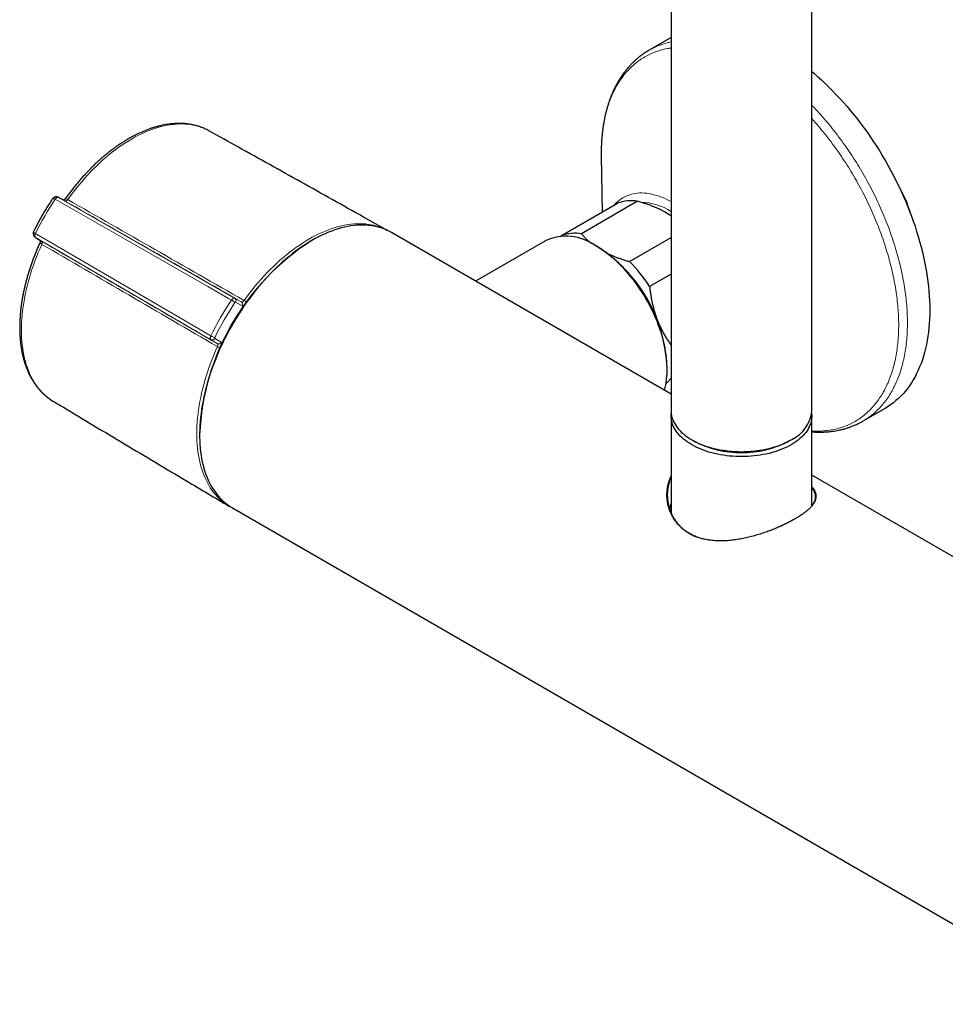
# Model space of a CAD drawing. Header units: millimetres. Extents: x 8 to 2417, y 12 to 2366.
# Tile 13 of 26: x 2162 to 2314, y 112 to 273. Entities that reach past the tile are written whole.
import ezdxf

# ---------------------------------------------------------------- set-up
doc = ezdxf.new("R2010")
doc.units = ezdxf.units.MM

msp = doc.modelspace()

# ---------------------------------------------------------------- linework, layer by layer
at = {"color": 7, "linetype": 'Continuous', "lineweight": 30}
for p, q in [((2268.82, 306.56), (2268.82, 209.39)), ((2291.82, 209.39), (2291.82, 296.87)), ((2268.82, 270.47), (2265.21, 268.39)), ((2257.38, 251.04), (2257.52, 241.93)), ((2257.39, 251.06), (2257.39, 251.04)), ((2168.61, 244.31), (2168.63, 244.3)), ((2250.86, 238.09), (2260.05, 243.39)), ((2263.33, 243.69), (2254.14, 238.38)), ((2268.82, 212.17), (2223.06, 238.58)), ((2164.84, 237.79), (2165.88, 237.14)), ((2164.87, 237.77), (2164.84, 237.79)), ((2165.9, 237.13), (2165.88, 237.14)), ((2210.06, 237.29), (2209.99, 237.25)), ((2248.24, 237.23), (2236.82, 230.64)), ((2250.76, 237.98), (2250.86, 238.09)), ((2262.01, 233.83), (2268.82, 237.76)), ((2256.66, 236.31), (2256.49, 236.41)), ((2268.82, 231.79), (2265.29, 229.75)), ((2268.15, 216.21), (2268.15, 216.41)), ((2167.69, 211.03), (2167.7, 211.02)), ((2300.21, 207.77), (2303.86, 209.88)), ((2268.82, 208.58), (2268.82, 192.67)), ((2291.82, 193.88), (2291.82, 208.58)), ((2191.68, 205.53), (2191.68, 205.45)), ((2272.18, 204.7), (2272.54, 204.5)), ((2288.09, 204.5), (2288.45, 204.7)), ((2363.63, 157.43), (2291.82, 198.89)), ((2197.06, 193.55), (2337.64, 112.39))]:
    msp.add_line(p, q, dxfattribs=at)
at = {"color": 252, "linetype": 'Continuous', "lineweight": 0}
for p, q in [((2257.38, 251.54), (2257.39, 251.06)), ((2168.07, 244.01), (2168.06, 244.01)), ((2168.63, 244.3), (2197.45, 227.82)), ((2169.7, 243.73), (2168.63, 244.3)), ((2169.68, 243.74), (2169.7, 243.73)), ((2164.83, 238.41), (2164.84, 238.4)), ((2193.55, 221.06), (2164.87, 237.77)), ((2164.87, 237.77), (2165.9, 237.13)), ((2197.45, 227.82), (2198.52, 227.24)), ((2198.63, 226.6), (2197.56, 227.18)), ((2194.58, 220.42), (2193.55, 221.06)), ((2194.16, 221.28), (2195.19, 220.64))]:
    msp.add_line(p, q, dxfattribs=at)
at = {"color": 7, "linetype": 'Continuous', "lineweight": 30, "flags": 128}
for points in [[(2291.82, 264.91), (2292.14, 264.64), (2292.77, 264.09), (2293.39, 263.53), (2294.01, 262.95), (2294.62, 262.36), (2295.23, 261.75), (2295.83, 261.12), (2296.43, 260.48), (2297.01, 259.83), (2297.6, 259.17), (2298.17, 258.49), (2298.73, 257.79), (2299.29, 257.09), (2299.84, 256.37), (2300.38, 255.65), (2300.91, 254.91), (2301.43, 254.16), (2301.93, 253.41), (2302.43, 252.64), (2302.92, 251.87), (2303.4, 251.08), (2303.86, 250.29), (2304.31, 249.5), (2304.75, 248.69), (2305.18, 247.88), (2305.59, 247.07), (2305.99, 246.25), (2306.38, 245.43), (2306.76, 244.6), (2307.12, 243.77), (2307.46, 242.94), (2307.79, 242.1), (2308.11, 241.27), (2308.41, 240.43), (2308.7, 239.6), (2308.97, 238.76), (2309.22, 237.92), (2309.46, 237.09), (2309.69, 236.26), (2309.9, 235.43), (2310.09, 234.61), (2310.27, 233.78), (2310.42, 232.97), (2310.57, 232.15), (2310.69, 231.35), (2310.8, 230.55), (2310.9, 229.75), (2310.97, 228.97), (2311.03, 228.19), (2311.07, 227.42), (2311.1, 226.65), (2311.11, 225.9), (2311.1, 225.16), (2311.07, 224.42), (2311.03, 223.7), (2310.97, 222.99), (2310.9, 222.29), (2310.8, 221.61), (2310.69, 220.93), (2310.57, 220.27), (2310.42, 219.62), (2310.27, 218.99), (2310.09, 218.37), (2309.9, 217.77), (2309.69, 217.18), (2309.46, 216.61), (2309.22, 216.05), (2308.97, 215.51), (2308.7, 214.99), (2308.41, 214.48), (2308.11, 214), (2307.79, 213.52), (2307.46, 213.07), (2307.12, 212.64), (2306.76, 212.23), (2306.38, 211.83), (2305.99, 211.45), (2305.59, 211.1), (2305.18, 210.76), (2304.75, 210.45), (2304.31, 210.15), (2303.86, 209.88), (2303.86, 209.88)], [(2223.06, 238.58), (2222.77, 238.74), (2222.38, 238.94), (2221.97, 239.11), (2221.56, 239.27), (2221.13, 239.4), (2220.69, 239.52), (2220.25, 239.62), (2219.8, 239.69), (2219.33, 239.75), (2218.86, 239.78), (2218.39, 239.8), (2217.9, 239.79), (2217.41, 239.77), (2216.91, 239.72), (2216.41, 239.65), (2215.9, 239.56), (2215.38, 239.46), (2214.86, 239.33), (2214.34, 239.18), (2213.81, 239.01), (2213.29, 238.82), (2212.75, 238.62), (2212.22, 238.39), (2211.68, 238.14), (2211.14, 237.88), (2210.6, 237.6), (2210.06, 237.29), (2209.52, 236.97), (2208.98, 236.63), (2208.45, 236.28), (2207.91, 235.9), (2207.37, 235.51), (2206.84, 235.1), (2206.31, 234.68), (2205.78, 234.24), (2205.26, 233.78), (2204.74, 233.31), (2204.23, 232.83), (2203.72, 232.33), (2203.21, 231.81), (2202.72, 231.28), (2202.23, 230.74), (2201.74, 230.19), (2201.26, 229.62), (2200.79, 229.04), (2200.33, 228.46), (2199.88, 227.86), (2199.43, 227.25), (2199, 226.63), (2198.57, 226), (2198.15, 225.36), (2197.75, 224.72), (2197.35, 224.06), (2196.97, 223.4), (2196.59, 222.74), (2196.23, 222.07), (2195.88, 221.39), (2195.55, 220.71), (2195.22, 220.02), (2194.91, 219.34), (2194.61, 218.64), (2194.32, 217.95), (2194.05, 217.25), (2193.79, 216.56), (2193.55, 215.86), (2193.32, 215.16), (2193.1, 214.47), (2192.9, 213.77), (2192.72, 213.08), (2192.54, 212.39), (2192.39, 211.7), (2192.25, 211.02), (2192.12, 210.34), (2192.01, 209.67), (2191.92, 209), (2191.84, 208.34), (2191.78, 207.68), (2191.73, 207.03), (2191.7, 206.39), (2191.68, 205.76), (2191.68, 205.14), (2191.7, 204.52), (2191.73, 203.92), (2191.78, 203.33), (2191.84, 202.74), (2191.92, 202.17), (2192.01, 201.61), (2192.12, 201.07), (2192.25, 200.53), (2192.39, 200.01), (2192.54, 199.51), (2192.72, 199.02), (2192.9, 198.54), (2193.1, 198.08), (2193.32, 197.63), (2193.55, 197.2), (2193.79, 196.78), (2194.05, 196.39), (2194.32, 196), (2194.61, 195.64), (2194.91, 195.29), (2195.22, 194.97), (2195.55, 194.66), (2195.88, 194.36), (2196.23, 194.09), (2196.59, 193.84), (2196.97, 193.6), (2197.06, 193.55)], [(2222.12, 239.07), (2222.27, 238.99), (2222.32, 238.96)], [(2267.71, 212.8), (2267.72, 212.81), (2267.83, 213.23), (2267.92, 213.66), (2268, 214.11), (2268.06, 214.56), (2268.11, 215.03), (2268.14, 215.51), (2268.15, 216), (2268.15, 216.5), (2268.13, 217.01), (2268.1, 217.52), (2268.05, 218.05), (2267.98, 218.58), (2267.9, 219.11), (2267.81, 219.65), (2267.7, 220.2), (2267.57, 220.75), (2267.43, 221.3), (2267.27, 221.85), (2267.1, 222.41), (2266.91, 222.97), (2266.71, 223.52), (2266.5, 224.08), (2266.27, 224.63), (2266.03, 225.18), (2265.77, 225.73), (2265.51, 226.28), (2265.23, 226.82), (2264.93, 227.35), (2264.63, 227.88), (2264.32, 228.4), (2263.99, 228.92), (2263.66, 229.43), (2263.31, 229.92), (2262.96, 230.41), (2262.59, 230.89), (2262.22, 231.36), (2261.84, 231.81), (2261.46, 232.26), (2261.06, 232.69), (2260.66, 233.11), (2260.26, 233.51), (2259.85, 233.9), (2259.43, 234.27), (2259.01, 234.63), (2258.59, 234.98), (2258.17, 235.3), (2257.74, 235.61), (2257.31, 235.9), (2256.88, 236.18), (2256.45, 236.44)], [(2268.82, 209.39), (2268.82, 209.24), (2268.84, 208.95), (2268.89, 208.66), (2268.95, 208.36), (2269.04, 208.08), (2269.16, 207.79), (2269.29, 207.51), (2269.45, 207.23), (2269.62, 206.95), (2269.82, 206.68), (2270.04, 206.41), (2270.28, 206.16), (2270.53, 205.9), (2270.81, 205.66), (2271.11, 205.42), (2271.42, 205.19), (2271.75, 204.96), (2272.1, 204.75), (2272.46, 204.54), (2272.84, 204.35), (2273.24, 204.16), (2273.64, 203.99), (2274.07, 203.82), (2274.5, 203.67), (2274.94, 203.52), (2275.4, 203.39), (2275.86, 203.27), (2276.34, 203.16), (2276.82, 203.07), (2277.31, 202.99), (2277.8, 202.92), (2278.3, 202.86), (2278.8, 202.81), (2279.31, 202.78), (2279.81, 202.76), (2280.32, 202.75), (2280.83, 202.76), (2281.34, 202.78), (2281.85, 202.81), (2282.35, 202.86), (2282.85, 202.92), (2283.34, 202.99), (2283.83, 203.07), (2284.31, 203.17), (2284.78, 203.28), (2285.25, 203.4), (2285.7, 203.53), (2286.15, 203.67), (2286.58, 203.83), (2287, 203.99), (2287.41, 204.17), (2287.8, 204.35), (2288.18, 204.55), (2288.54, 204.75)], [(2291.79, 208.99), (2291.81, 208.77), (2291.81, 208.47), (2291.79, 208.18), (2291.75, 207.89), (2291.69, 207.6), (2291.6, 207.31), (2291.49, 207.02), (2291.36, 206.74), (2291.21, 206.45), (2291.04, 206.18), (2290.84, 205.91), (2290.63, 205.64), (2290.39, 205.38), (2290.14, 205.13), (2289.87, 204.88), (2289.57, 204.64), (2289.26, 204.41), (2288.93, 204.18), (2288.59, 203.97), (2288.23, 203.76), (2287.85, 203.56), (2287.46, 203.37), (2287.05, 203.2), (2286.63, 203.03), (2286.2, 202.87), (2285.76, 202.73), (2285.31, 202.6), (2284.84, 202.47), (2284.37, 202.36), (2283.89, 202.27), (2283.4, 202.18), (2282.91, 202.11), (2282.41, 202.05), (2281.91, 202), (2281.41, 201.97), (2280.9, 201.95), (2280.39, 201.94), (2279.88, 201.94), (2279.37, 201.96), (2278.87, 201.99), (2278.36, 202.03), (2277.86, 202.09), (2277.37, 202.16), (2276.88, 202.24), (2276.4, 202.33), (2275.92, 202.44), (2275.46, 202.56), (2275, 202.69), (2274.56, 202.83), (2274.12, 202.98), (2273.7, 203.15), (2273.29, 203.32), (2272.89, 203.51), (2272.51, 203.7), (2272.15, 203.9), (2271.8, 204.12), (2271.46, 204.34), (2271.15, 204.57), (2270.85, 204.81), (2270.57, 205.05), (2270.31, 205.3), (2270.07, 205.56), (2269.85, 205.83), (2269.65, 206.1), (2269.47, 206.37), (2269.31, 206.65), (2269.17, 206.94), (2269.06, 207.22), (2268.96, 207.51), (2268.89, 207.8), (2268.85, 208.09), (2268.82, 208.39), (2268.82, 208.68), (2268.84, 208.97), (2268.84, 208.99)], [(2291.82, 194.26), (2291.86, 194.15), (2291.91, 194)]]:
    msp.add_lwpolyline(points, dxfattribs=at)
at = {"color": 252, "linetype": 'Continuous', "lineweight": 0, "flags": 128}
for points in [[(2193.21, 255.21), (2193.17, 255.24), (2192.78, 255.44), (2192.38, 255.62), (2191.98, 255.78), (2191.56, 255.92), (2191.13, 256.04), (2190.69, 256.14), (2190.24, 256.22), (2189.79, 256.28), (2189.32, 256.32), (2188.85, 256.34), (2188.38, 256.34), (2187.89, 256.31), (2187.4, 256.27), (2186.9, 256.21), (2186.4, 256.13), (2185.89, 256.02), (2185.38, 255.9), (2184.86, 255.76), (2184.34, 255.59), (2183.82, 255.41), (2183.29, 255.21), (2182.76, 254.99), (2182.23, 254.74), (2181.7, 254.48), (2181.16, 254.21), (2180.63, 253.91), (2180.1, 253.59), (2179.56, 253.26), (2179.03, 252.91), (2178.5, 252.54), (2177.97, 252.15), (2177.44, 251.75), (2176.92, 251.33), (2176.4, 250.89), (2175.88, 250.44), (2175.36, 249.98), (2174.86, 249.5), (2174.35, 249), (2173.85, 248.49), (2173.36, 247.97), (2172.87, 247.43), (2172.4, 246.89), (2171.92, 246.32), (2171.46, 245.75), (2171, 245.17), (2170.55, 244.58), (2170.11, 243.97)], [(2259.51, 243.08), (2259.57, 243.15), (2259.82, 243.41), (2260.07, 243.65), (2260.35, 243.88), (2260.63, 244.08), (2260.92, 244.27), (2261.23, 244.44), (2261.55, 244.58), (2261.88, 244.71), (2262.21, 244.82), (2262.56, 244.91), (2262.92, 244.97), (2263.28, 245.02), (2263.65, 245.05), (2264.03, 245.05), (2264.42, 245.04), (2264.81, 245), (2265.21, 244.95), (2265.62, 244.87), (2266.03, 244.77), (2266.44, 244.66), (2266.86, 244.52), (2267.28, 244.37), (2267.7, 244.19), (2268.13, 243.99), (2268.55, 243.78), (2268.82, 243.64)], [(2168.06, 244.01), (2168.12, 244.1), (2168.19, 244.18), (2168.26, 244.24), (2168.34, 244.29), (2168.41, 244.32), (2168.48, 244.34), (2168.55, 244.34), (2168.61, 244.31)], [(2168.63, 244.3), (2168.57, 244.32), (2168.51, 244.32), (2168.43, 244.31), (2168.36, 244.28), (2168.28, 244.23), (2168.21, 244.17), (2168.14, 244.09), (2168.07, 244.01)], [(2196.89, 227.53), (2196.4, 227.81), (2193.02, 229.74), (2179.49, 237.48), (2168.07, 244.01)], [(2198.97, 227.47), (2199.42, 228.07), (2199.87, 228.67), (2200.33, 229.26), (2200.8, 229.84), (2201.27, 230.4), (2201.76, 230.95), (2202.25, 231.5), (2202.74, 232.02), (2203.25, 232.54), (2203.75, 233.04), (2204.27, 233.52), (2204.78, 233.99), (2205.31, 234.45), (2205.83, 234.89), (2206.36, 235.31), (2206.89, 235.72), (2207.42, 236.11), (2207.96, 236.48), (2208.5, 236.84), (2209.03, 237.18), (2209.57, 237.5), (2210.11, 237.8), (2210.65, 238.09), (2211.19, 238.35), (2211.72, 238.6), (2212.26, 238.83), (2212.79, 239.03), (2213.32, 239.22), (2213.84, 239.39), (2214.36, 239.54), (2214.88, 239.67), (2215.4, 239.78), (2215.9, 239.87), (2216.41, 239.94), (2216.9, 239.99), (2217.39, 240.02), (2217.88, 240.02), (2218.36, 240.01), (2218.83, 239.98), (2219.29, 239.92), (2219.74, 239.85), (2220.19, 239.76), (2220.62, 239.64), (2221.05, 239.51), (2221.46, 239.36), (2221.87, 239.18), (2222.12, 239.07)], [(2164.83, 238.41), (2164.78, 238.31), (2164.75, 238.22), (2164.73, 238.12), (2164.72, 238.04), (2164.73, 237.96), (2164.76, 237.89), (2164.79, 237.83), (2164.84, 237.79)], [(2164.84, 238.4), (2164.8, 238.31), (2164.77, 238.21), (2164.75, 238.11), (2164.75, 238.02), (2164.76, 237.94), (2164.78, 237.87), (2164.82, 237.81), (2164.87, 237.77)], [(2164.84, 238.4), (2165, 238.31), (2168.37, 236.35), (2181.83, 228.5), (2193.52, 221.68)], [(2165.89, 236.65), (2165.59, 235.97), (2165.3, 235.29), (2165.02, 234.6), (2164.76, 233.91), (2164.51, 233.22), (2164.27, 232.53), (2164.05, 231.84), (2163.84, 231.16), (2163.65, 230.47), (2163.47, 229.79), (2163.31, 229.1), (2163.17, 228.43), (2163.03, 227.75), (2162.92, 227.08), (2162.82, 226.42), (2162.73, 225.76), (2162.66, 225.11), (2162.61, 224.47), (2162.57, 223.83), (2162.55, 223.2), (2162.54, 222.58), (2162.55, 221.97), (2162.58, 221.37), (2162.62, 220.77), (2162.67, 220.19), (2162.75, 219.62), (2162.83, 219.07), (2162.94, 218.52), (2163.06, 217.99), (2163.19, 217.47), (2163.34, 216.96), (2163.51, 216.47), (2163.68, 216), (2163.88, 215.53), (2164.09, 215.09), (2164.31, 214.66), (2164.55, 214.24), (2164.8, 213.84), (2165.07, 213.46), (2165.35, 213.1), (2165.64, 212.75), (2165.94, 212.42), (2166.26, 212.11), (2166.59, 211.82), (2166.94, 211.54), (2167.29, 211.29), (2167.66, 211.05), (2167.69, 211.03)], [(2196.13, 194.08), (2195.91, 194.23), (2195.56, 194.49), (2195.22, 194.78), (2194.89, 195.08), (2194.57, 195.4), (2194.27, 195.74), (2193.98, 196.09), (2193.7, 196.47), (2193.44, 196.86), (2193.19, 197.26), (2192.96, 197.69), (2192.74, 198.13), (2192.53, 198.58), (2192.34, 199.05), (2192.16, 199.54), (2192, 200.04), (2191.85, 200.55), (2191.72, 201.08), (2191.6, 201.62), (2191.5, 202.17), (2191.42, 202.73), (2191.35, 203.31), (2191.29, 203.9), (2191.25, 204.49), (2191.23, 205.1), (2191.22, 205.72), (2191.23, 206.35), (2191.26, 206.98), (2191.3, 207.63), (2191.35, 208.28), (2191.43, 208.93), (2191.51, 209.6), (2191.62, 210.27), (2191.74, 210.94), (2191.87, 211.62), (2192.02, 212.3), (2192.18, 212.99), (2192.36, 213.68), (2192.55, 214.37), (2192.76, 215.07), (2192.99, 215.76), (2193.22, 216.46), (2193.47, 217.15), (2193.74, 217.85), (2194.02, 218.54), (2194.31, 219.23), (2194.61, 219.92)]]:
    msp.add_lwpolyline(points, dxfattribs=at)
at = {"color": 7, "linetype": 'Continuous', "lineweight": 30}
for centre, radius, start, end in [((2293.16, 237.95), 15.25, 14.2181, 32.0184), ((2262.25, 237.25), 6.52, 80.4891, 109.73), ((2260.4, 228.74), 15.12, 56.1973, 59.9493), ((2253.06, 231.95), 6.52, 80.4891, 109.73), ((2231.38, 203.76), 39.74, 122.5635, 177.4419), ((2251.65, 229.74), 8.23, 54.4038, 114.5324), ((2243.24, 215.3), 24.94, 2.5599, 57.4348), ((2243.36, 215.34), 24.86, 21.0575, 47.1167), ((2243.68, 215.74), 25.76, 32.9619, 44.6272), ((2245.93, 216.2), 22.15, 12.2878, 21.3749), ((2286.13, 209.93), 5.71, 294.986, 354.5987), ((2280.32, 219.48), 16.89, 242.566, 297.434), ((2280.32, 219.48), 16.88, 242.5642, 297.4358), ((2200.95, 201.29), 8.67, 236.2642, 242.3924), ((2272.78, 192.61), 4.3, 157.3623, 169.8011)]:
    msp.add_arc(centre, radius, start, end, dxfattribs=at)
at = {"color": 252, "linetype": 'Continuous', "lineweight": 0}
for centre, radius, start, end in [((2209.2, 216.53), 49.48, 146.2499, 153.7501), ((2169.7, 243.47), 0.645, 50.4301, 88.4626), ((2263.65, 233.93), 9.61, 57.4419, 88.7501), ((2166.12, 237.26), 0.647, 211.62, 249.5442), ((2238.48, 199.62), 50.09, 146.136, 153.864), ((2238.34, 199.7), 49.22, 146.136, 153.864), ((2194.81, 223.92), 4.17, 50.4146, 60.0583), ((2197.18, 227.44), 0.466, 325.513, 53.8427), ((2198.25, 226.87), 0.466, 325.513, 53.8427), ((2197.31, 224.63), 3.29, 51.2118, 59.582), ((2195.61, 225.3), 4.18, 239.9471, 249.5775), ((2193.74, 221.48), 0.466, 246.163, 334.4856), ((2194.77, 220.84), 0.466, 246.163, 334.4856), ((2196.24, 222.78), 3.29, 240.4207, 248.8845)]:
    msp.add_arc(centre, radius, start, end, dxfattribs=at)
for points, knots in [([(2265.21, 268.39), (2265.5, 268.55), (2266.08, 268.87), (2267, 269.25), (2267.91, 269.55), (2268.53, 269.68), (2268.82, 269.75)], [0, 0, 0, 0, 0.259175, 0.518781, 0.778386, 1, 1, 1, 1]), ([(2268.82, 268.75), (2268.6, 268.72), (2268.06, 268.65), (2267.21, 268.44), (2266.26, 268.13), (2265.36, 267.75), (2264.49, 267.3), (2263.67, 266.78), (2262.89, 266.19), (2262.15, 265.52), (2261.47, 264.79), (2260.83, 264), (2260.24, 263.14), (2259.7, 262.21), (2259.22, 261.23), (2258.79, 260.19), (2258.41, 259.1), (2258.1, 257.95), (2257.83, 256.76), (2257.63, 255.52), (2257.48, 254.23), (2257.39, 252.91), (2257.38, 252), (2257.38, 251.54)], [0, 0, 0, 0, 0.030204, 0.078693, 0.127183, 0.175673, 0.224163, 0.272653, 0.321143, 0.369632, 0.418122, 0.466612, 0.515102, 0.563592, 0.612081, 0.660571, 0.709061, 0.757551, 0.806041, 0.854531, 0.90302, 0.95151, 1, 1, 1, 1]), ([(2291.82, 259.39), (2291.94, 259.27), (2292.44, 258.76), (2293.29, 257.81), (2294.38, 256.56), (2295.44, 255.26), (2296.47, 253.91), (2297.46, 252.53), (2298.42, 251.11), (2299.34, 249.67), (2300.22, 248.19), (2301.06, 246.69), (2301.85, 245.17), (2302.6, 243.63), (2303.3, 242.08), (2303.95, 240.52), (2304.55, 238.95), (2305.09, 237.38), (2305.58, 235.82), (2306.02, 234.26), (2306.4, 232.7), (2306.73, 231.16), (2306.99, 229.64), (2307.2, 228.14), (2307.35, 226.66), (2307.44, 225.21), (2307.47, 223.79), (2307.44, 222.4), (2307.35, 221.05), (2307.2, 219.75), (2306.99, 218.48), (2306.73, 217.27), (2306.4, 216.1), (2306.02, 214.99), (2305.58, 213.93), (2305.09, 212.94), (2304.55, 212), (2303.95, 211.12), (2303.3, 210.31), (2302.6, 209.57), (2301.85, 208.89), (2301.05, 208.3), (2300.5, 207.92), (2300.21, 207.77), (2300.21, 207.77)], [0, 0, 0, 0, 0.008007, 0.032806, 0.057605, 0.082403, 0.107202, 0.132001, 0.1568, 0.181599, 0.206397, 0.231196, 0.255995, 0.280794, 0.305593, 0.330391, 0.35519, 0.379989, 0.404788, 0.429587, 0.454385, 0.479184, 0.503983, 0.528782, 0.553581, 0.578379, 0.603178, 0.627977, 0.652776, 0.677575, 0.702373, 0.727172, 0.751971, 0.77677, 0.801569, 0.826367, 0.851166, 0.875965, 0.900764, 0.925563, 0.950361, 0.97516, 0.999959, 1, 1, 1, 1]), ([(2291.82, 206.12), (2291.91, 206.11), (2292.37, 206.08), (2293.17, 206.1), (2294.21, 206.17), (2295.22, 206.33), (2296.2, 206.56), (2297.14, 206.86), (2298.04, 207.24), (2298.91, 207.69), (2299.73, 208.22), (2300.51, 208.81), (2301.25, 209.47), (2301.94, 210.2), (2302.57, 211), (2303.16, 211.86), (2303.7, 212.78), (2304.18, 213.76), (2304.61, 214.8), (2304.99, 215.9), (2305.31, 217.04), (2305.57, 218.24), (2305.77, 219.48), (2305.92, 220.76), (2306.01, 222.09), (2306.04, 223.45), (2306.01, 224.85), (2305.92, 226.27), (2305.77, 227.73), (2305.57, 229.2), (2305.31, 230.7), (2304.99, 232.21), (2304.61, 233.74), (2304.18, 235.27), (2303.7, 236.81), (2303.16, 238.36), (2302.57, 239.9), (2301.94, 241.43), (2301.25, 242.95), (2300.51, 244.47), (2299.73, 245.96), (2298.91, 247.44), (2298.04, 248.89), (2297.14, 250.31), (2296.2, 251.7), (2295.22, 253.06), (2294.21, 254.38), (2293.17, 255.66), (2292.37, 256.6), (2291.91, 257.1), (2291.82, 257.2)], [0, 0, 0, 0, 0.005652, 0.027145, 0.048638, 0.070132, 0.091625, 0.113119, 0.134612, 0.156105, 0.177599, 0.199092, 0.220586, 0.242079, 0.263573, 0.285066, 0.306559, 0.328053, 0.349546, 0.37104, 0.392533, 0.414026, 0.43552, 0.457013, 0.478507, 0.5, 0.521493, 0.542987, 0.56448, 0.585974, 0.607467, 0.62896, 0.650454, 0.671947, 0.693441, 0.714934, 0.736427, 0.757921, 0.779414, 0.800908, 0.822401, 0.843895, 0.865388, 0.886881, 0.908375, 0.929868, 0.951362, 0.972855, 0.994348, 1, 1, 1, 1]), ([(2168.06, 244.01), (2168.02, 244.04), (2167.95, 244.07), (2167.85, 244.1), (2167.77, 244.12), (2167.7, 244.12), (2167.64, 244.1), (2167.6, 244.07), (2167.59, 244.05), (2167.59, 244.05)], [0, 0, 0, 0, 0.183918, 0.325502, 0.470017, 0.632755, 0.799607, 0.9985, 1, 1, 1, 1]), ([(2170.11, 243.97), (2170.08, 243.93), (2170.01, 243.84), (2169.9, 243.75), (2169.81, 243.71), (2169.75, 243.71), (2169.72, 243.72), (2169.7, 243.73)], [0, 0, 0, 0, 0.241499, 0.483542, 0.726626, 0.860922, 1, 1, 1, 1]), ([(2198.52, 227.24), (2193.65, 230.03), (2184.04, 235.53), (2174.44, 241.02), (2169.7, 243.73)], [0, 0, 0, 0, 0.506296, 1, 1, 1, 1]), ([(2170.11, 243.97), (2174.87, 241.25), (2184.47, 235.76), (2194.1, 230.25), (2198.97, 227.47)], [0, 0, 0, 0, 0.494575, 1, 1, 1, 1]), ([(2164.83, 238.41), (2164.79, 238.43), (2164.72, 238.48), (2164.64, 238.55), (2164.59, 238.61), (2164.55, 238.67), (2164.54, 238.74), (2164.54, 238.78), (2164.56, 238.8), (2164.56, 238.8)], [0, 0, 0, 0, 0.183702, 0.325119, 0.469464, 0.632012, 0.798668, 0.997326, 1, 1, 1, 1]), ([(2165.9, 237.13), (2165.92, 237.11), (2165.96, 237.08), (2165.97, 236.96), (2165.95, 236.82), (2165.91, 236.71), (2165.89, 236.65)], [0, 0, 0, 0, 0.244884, 0.488979, 0.73194, 1, 1, 1, 1]), ([(2194.61, 219.92), (2189.77, 222.74), (2180.18, 228.33), (2170.62, 233.9), (2165.89, 236.65)], [0, 0, 0, 0, 0.505425, 1, 1, 1, 1]), ([(2165.9, 237.13), (2170.61, 234.38), (2180.16, 228.82), (2189.74, 223.24), (2194.58, 220.42)], [0, 0, 0, 0, 0.493704, 1, 1, 1, 1]), ([(2196.89, 227.53), (2196.91, 227.56), (2196.95, 227.61), (2197.02, 227.68), (2197.09, 227.74), (2197.16, 227.79), (2197.23, 227.83), (2197.3, 227.84), (2197.37, 227.85), (2197.42, 227.84), (2197.45, 227.82), (2197.45, 227.82)], [0, 0, 0, 0, 0.115727, 0.234809, 0.350536, 0.469618, 0.585344, 0.704425, 0.820153, 0.939236, 1, 1, 1, 1]), ([(2197.56, 227.18), (2197.56, 227.18), (2197.55, 227.18), (2197.54, 227.18), (2197.52, 227.18), (2197.49, 227.16), (2197.48, 227.14), (2197.47, 227.13)], [0, 0, 0, 0, 0.060968, 0.295732, 0.530489, 0.765244, 1, 1, 1, 1]), ([(2198.52, 227.24), (2198.54, 227.24), (2198.57, 227.22), (2198.65, 227.22), (2198.75, 227.25), (2198.87, 227.34), (2198.94, 227.42), (2198.97, 227.47)], [0, 0, 0, 0, 0.132581, 0.269877, 0.513261, 0.756632, 1, 1, 1, 1]), ([(2198.94, 226.58), (2198.91, 226.58), (2198.84, 226.56), (2198.73, 226.56), (2198.67, 226.59), (2198.63, 226.6)], [0, 0, 0, 0, 0.250955, 0.625478, 1, 1, 1, 1]), ([(2193.55, 221.06), (2193.53, 221.07), (2193.5, 221.09), (2193.47, 221.14), (2193.44, 221.21), (2193.43, 221.28), (2193.43, 221.36), (2193.44, 221.45), (2193.46, 221.54), (2193.49, 221.62), (2193.51, 221.67), (2193.52, 221.68)], [0, 0, 0, 0, 0.115732, 0.23482, 0.350553, 0.469643, 0.585375, 0.704462, 0.82019, 0.939274, 1, 1, 1, 1]), ([(2194.15, 221.39), (2194.15, 221.38), (2194.15, 221.37), (2194.14, 221.35), (2194.14, 221.32), (2194.14, 221.29), (2194.15, 221.29), (2194.16, 221.28)], [0, 0, 0, 0, 0.060929, 0.295687, 0.530454, 0.765227, 1, 1, 1, 1]), ([(2195.19, 220.64), (2195.22, 220.62), (2195.27, 220.58), (2195.33, 220.5), (2195.36, 220.43), (2195.37, 220.38), (2195.37, 220.38)], [0, 0, 0, 0, 0.325328, 0.650657, 0.975985, 1, 1, 1, 1]), ([(2194.61, 219.92), (2194.63, 219.95), (2194.65, 220), (2194.68, 220.11), (2194.68, 220.23), (2194.66, 220.35), (2194.61, 220.4), (2194.58, 220.42)], [0, 0, 0, 0, 0.132539, 0.269791, 0.513178, 0.756583, 1, 1, 1, 1])]:
    msp.add_open_spline(points, degree=3, knots=knots, dxfattribs=at)
at = {"color": 7, "linetype": 'Continuous', "lineweight": 30}
for points, knots in [([(2265.21, 268.39), (2265.1, 268.33), (2264.9, 268.21), (2264.62, 268.03), (2264.37, 267.87), (2264.17, 267.72), (2264, 267.6), (2263.86, 267.5), (2263.75, 267.42), (2263.65, 267.34), (2263.46, 267.18), (2263.18, 266.95), (2262.89, 266.69), (2262.66, 266.48), (2262.49, 266.31), (2262.32, 266.14), (2262.14, 265.95), (2261.93, 265.73), (2261.71, 265.48), (2261.47, 265.19), (2261.22, 264.87), (2260.97, 264.53), (2260.75, 264.21), (2260.54, 263.9), (2260.36, 263.62), (2260.19, 263.34), (2260.04, 263.07), (2259.88, 262.79), (2259.72, 262.49), (2259.56, 262.17), (2259.41, 261.85), (2259.27, 261.55), (2259.14, 261.24), (2259.01, 260.93), (2258.88, 260.59), (2258.74, 260.23), (2258.63, 259.89), (2258.53, 259.58), (2258.45, 259.34), (2258.38, 259.11), (2258.33, 258.92), (2258.28, 258.73), (2258.22, 258.51), (2258.15, 258.24), (2258.07, 257.92), (2257.98, 257.55), (2257.89, 257.12), (2257.82, 256.71), (2257.76, 256.37), (2257.72, 256.11), (2257.68, 255.87), (2257.65, 255.68), (2257.63, 255.53), (2257.62, 255.42), (2257.6, 255.32), (2257.59, 255.2), (2257.57, 255.04), (2257.55, 254.84), (2257.52, 254.6), (2257.5, 254.33), (2257.46, 253.94), (2257.43, 253.46), (2257.4, 252.91), (2257.39, 252.44), (2257.38, 252.04), (2257.38, 251.7), (2257.38, 251.37), (2257.38, 251.15), (2257.38, 251.05)], [0, 0, 0, 0, 0.0206597, 0.0390467, 0.0551617, 0.0690054, 0.0805789, 0.0897369, 0.0971035, 0.1043233, 0.1115767, 0.1376385, 0.1634241, 0.1764639, 0.1894305, 0.2023599, 0.2167114, 0.233246, 0.2519413, 0.2712344, 0.2952111, 0.3179214, 0.3391394, 0.3588573, 0.3770203, 0.3936205, 0.4096518, 0.4262359, 0.4445954, 0.4630837, 0.4812809, 0.4988379, 0.5152172, 0.5321907, 0.5505097, 0.5701569, 0.5907027, 0.604054, 0.6174069, 0.6289633, 0.6384578, 0.6460418, 0.6578306, 0.6713808, 0.6867473, 0.7047631, 0.7257031, 0.7495636, 0.7622403, 0.7750756, 0.7860392, 0.7949341, 0.8017615, 0.8065224, 0.8101931, 0.8159711, 0.823475, 0.8327042, 0.8436584, 0.856337, 0.8700542, 0.8963976, 0.9211868, 0.9444303, 0.9608539, 0.9757718, 0.9886859, 1, 1, 1, 1]), ([(2193.22, 255.21), (2193.1, 255.28), (2192.85, 255.41), (2192.46, 255.59), (2192.06, 255.76), (2191.65, 255.9), (2191.24, 256.03), (2190.81, 256.14), (2190.38, 256.24), (2189.94, 256.31), (2189.49, 256.37), (2189.03, 256.4), (2188.57, 256.42), (2188.1, 256.42), (2187.63, 256.4), (2187.14, 256.36), (2186.66, 256.31), (2186.17, 256.23), (2185.67, 256.14), (2185.17, 256.02), (2184.67, 255.89), (2184.16, 255.74), (2183.65, 255.58), (2183.14, 255.39), (2182.63, 255.18), (2182.11, 254.96), (2181.59, 254.72), (2181.08, 254.47), (2180.56, 254.19), (2180.05, 253.9), (2179.53, 253.59), (2179.02, 253.27), (2178.5, 252.93), (2177.99, 252.57), (2177.49, 252.2), (2176.98, 251.82), (2176.48, 251.42), (2175.98, 251), (2175.48, 250.57), (2174.99, 250.13), (2174.51, 249.68), (2174.02, 249.21), (2173.55, 248.72), (2173.08, 248.23), (2172.61, 247.73), (2172.15, 247.21), (2171.7, 246.68), (2171.26, 246.14), (2170.82, 245.59), (2170.39, 245.03), (2170.02, 244.54), (2169.8, 244.23), (2169.72, 244.12)], [0, 0, 0, 0, 0.019012, 0.038595, 0.058187, 0.077798, 0.097436, 0.117109, 0.136824, 0.156586, 0.176399, 0.196265, 0.216186, 0.236162, 0.256192, 0.276272, 0.296401, 0.316574, 0.336787, 0.357035, 0.377314, 0.397621, 0.417949, 0.438295, 0.458656, 0.479028, 0.499408, 0.519794, 0.540182, 0.560572, 0.580961, 0.601347, 0.62173, 0.64211, 0.662484, 0.682854, 0.703218, 0.723577, 0.74393, 0.764278, 0.78462, 0.804956, 0.825288, 0.845614, 0.865936, 0.886253, 0.906566, 0.926875, 0.947181, 0.967483, 0.987783, 1, 1, 1, 1]), ([(2222.38, 238.93), (2221.09, 239.66), (2216.39, 242.29), (2208.28, 246.83), (2199.84, 251.53), (2194.82, 254.32), (2193.21, 255.21)], [0, 0, 0, 0, 0.132757, 0.483886, 0.835009, 1, 1, 1, 1]), ([(2167.59, 244.05), (2167.55, 243.99), (2167.38, 243.73), (2167.07, 243.25), (2166.66, 242.6), (2166.27, 241.96), (2165.89, 241.3), (2165.52, 240.64), (2165.16, 239.97), (2164.84, 239.36), (2164.64, 238.97), (2164.56, 238.8)], [0, 0, 0, 0, 0.033202, 0.158191, 0.283178, 0.408161, 0.533143, 0.658124, 0.783108, 0.908095, 1, 1, 1, 1]), ([(2168.6, 244.32), (2168.6, 244.32), (2168.57, 244.34), (2168.49, 244.37), (2168.37, 244.4), (2168.25, 244.41), (2168.12, 244.4), (2168, 244.37), (2167.89, 244.32), (2167.79, 244.26), (2167.7, 244.19), (2167.63, 244.12), (2167.6, 244.07), (2167.59, 244.05)], [0, 0, 0, 0, 0.000303, 0.105112, 0.207824, 0.31954, 0.429123, 0.536324, 0.638417, 0.739946, 0.841608, 0.942599, 1, 1, 1, 1]), ([(2169.68, 243.74), (2169.57, 243.8), (2169.22, 243.99), (2168.86, 244.18), (2168.61, 244.31)], [0, 0, 0, 0, 0.307713, 1, 1, 1, 1]), ([(2169.72, 244.12), (2169.72, 244.12), (2169.7, 244.08), (2169.65, 244.02), (2169.58, 243.95), (2169.52, 243.89), (2169.49, 243.86), (2169.47, 243.85)], [0, 0, 0, 0, 0.021395, 0.280192, 0.546464, 0.795828, 1, 1, 1, 1]), ([(2267.98, 241.82), (2267.81, 241.92), (2267.48, 242.1), (2266.95, 242.37), (2266.4, 242.62), (2265.82, 242.86), (2265.23, 243.09), (2264.61, 243.3), (2263.98, 243.5), (2263.55, 243.63), (2263.33, 243.69)], [0, 0, 0, 0, 0.122618, 0.245238, 0.368878, 0.492521, 0.618996, 0.745475, 0.872735, 1, 1, 1, 1]), ([(2268.82, 241.29), (2268.74, 241.35), (2268.51, 241.5), (2268.22, 241.68), (2268.02, 241.8), (2267.98, 241.82)], [0, 0, 0, 0, 0.294785, 0.856563, 1, 1, 1, 1]), ([(2164.56, 238.8), (2164.55, 238.78), (2164.52, 238.72), (2164.49, 238.62), (2164.47, 238.5), (2164.47, 238.38), (2164.49, 238.26), (2164.53, 238.15), (2164.59, 238.04), (2164.66, 237.94), (2164.74, 237.86), (2164.81, 237.81), (2164.84, 237.79)], [0, 0, 0, 0, 0.071148, 0.175447, 0.278589, 0.380484, 0.481511, 0.592678, 0.698335, 0.803937, 0.908484, 1, 1, 1, 1]), ([(2254.14, 238.38), (2254.24, 238.26), (2254.45, 238.02), (2254.79, 237.66), (2255.15, 237.32), (2255.47, 237.03), (2255.68, 236.86), (2255.75, 236.81)], [0, 0, 0, 0, 0.220291, 0.440576, 0.662061, 0.883538, 1, 1, 1, 1]), ([(2165.57, 236.92), (2165.51, 236.81), (2165.36, 236.48), (2165.13, 235.93), (2164.86, 235.28), (2164.6, 234.63), (2164.36, 233.97), (2164.12, 233.32), (2163.9, 232.66), (2163.7, 232.01), (2163.5, 231.35), (2163.32, 230.7), (2163.16, 230.05), (2163, 229.4), (2162.87, 228.75), (2162.74, 228.11), (2162.63, 227.47), (2162.53, 226.83), (2162.45, 226.2), (2162.38, 225.57), (2162.33, 224.95), (2162.29, 224.34), (2162.27, 223.73), (2162.26, 223.13), (2162.26, 222.54), (2162.28, 221.95), (2162.32, 221.38), (2162.36, 220.81), (2162.43, 220.25), (2162.51, 219.7), (2162.6, 219.16), (2162.71, 218.63), (2162.83, 218.12), (2162.97, 217.61), (2163.12, 217.12), (2163.29, 216.64), (2163.47, 216.18), (2163.66, 215.72), (2163.87, 215.28), (2164.1, 214.86), (2164.33, 214.45), (2164.58, 214.06), (2164.84, 213.68), (2165.12, 213.31), (2165.4, 212.97), (2165.7, 212.64), (2166.01, 212.32), (2166.33, 212.02), (2166.67, 211.74), (2167.01, 211.48), (2167.35, 211.24), (2167.58, 211.1), (2167.69, 211.03)], [0, 0, 0, 0, 0.010732, 0.031046, 0.051364, 0.071685, 0.092009, 0.112337, 0.132668, 0.153004, 0.173345, 0.193691, 0.214043, 0.234399, 0.254762, 0.275131, 0.295506, 0.315887, 0.336275, 0.356669, 0.377069, 0.397475, 0.417886, 0.438302, 0.458722, 0.479145, 0.49957, 0.519995, 0.540418, 0.560836, 0.581247, 0.601648, 0.622035, 0.642405, 0.662753, 0.683075, 0.703366, 0.723622, 0.743837, 0.764009, 0.784131, 0.804201, 0.824217, 0.844176, 0.864079, 0.883927, 0.903721, 0.923466, 0.943168, 0.962831, 0.982465, 1, 1, 1, 1]), ([(2165.67, 237.27), (2165.67, 237.26), (2165.67, 237.24), (2165.66, 237.18), (2165.63, 237.09), (2165.6, 237.01), (2165.58, 236.95), (2165.56, 236.92)], [0, 0, 0, 0, 0.0691625, 0.309025, 0.5496942, 0.7954124, 1, 1, 1, 1]), ([(2258.38, 235.17), (2258.42, 235.15), (2258.63, 235.04), (2259.04, 234.86), (2259.6, 234.63), (2260.18, 234.41), (2260.77, 234.21), (2261.39, 234.01), (2261.8, 233.89), (2262.01, 233.83)], [0, 0, 0, 0, 0.03801, 0.195793, 0.35358, 0.514719, 0.675862, 0.837929, 1, 1, 1, 1]), ([(2265.29, 229.75), (2265.32, 229.52), (2265.37, 229.06), (2265.47, 228.37), (2265.59, 227.68), (2265.73, 226.99), (2265.9, 226.3), (2266.09, 225.61), (2266.31, 224.94), (2266.47, 224.49), (2266.55, 224.27)], [0, 0, 0, 0, 0.1229729, 0.2459423, 0.3695815, 0.4932168, 0.6193748, 0.7455295, 0.8727654, 1, 1, 1, 1]), ([(2266.55, 224.27), (2266.58, 224.21), (2266.68, 223.95), (2266.88, 223.49), (2267.15, 222.9), (2267.45, 222.32), (2267.77, 221.75), (2268.11, 221.19), (2268.46, 220.66), (2268.7, 220.32), (2268.82, 220.16)], [0, 0, 0, 0, 0.039232, 0.175761, 0.31229, 0.449872, 0.587457, 0.727945, 0.868438, 1, 1, 1, 1]), ([(2268.82, 214.78), (2268.7, 214.65), (2268.45, 214.38), (2268.16, 214.05), (2267.99, 213.85), (2267.93, 213.78)], [0, 0, 0, 0, 0.3832183, 0.796178, 1, 1, 1, 1]), ([(2167.7, 211.03), (2168.27, 210.69), (2172.19, 208.33), (2179.47, 203.98), (2188.51, 198.59), (2194.19, 195.21), (2196.52, 193.83)], [0, 0, 0, 0, 0.059106, 0.408623, 0.758145, 1, 1, 1, 1]), ([(2291.82, 206), (2291.83, 206), (2291.96, 205.99), (2292.21, 205.97), (2292.55, 205.96), (2292.87, 205.95), (2293.17, 205.95), (2293.45, 205.95), (2293.77, 205.96), (2294.14, 205.98), (2294.56, 206.01), (2295.02, 206.06), (2295.5, 206.12), (2295.94, 206.2), (2296.32, 206.28), (2296.61, 206.34), (2296.87, 206.41), (2297.11, 206.47), (2297.41, 206.56), (2297.79, 206.68), (2298.2, 206.82), (2298.54, 206.96), (2298.83, 207.08), (2299.14, 207.21), (2299.46, 207.37), (2299.81, 207.54), (2300.07, 207.69), (2300.21, 207.77)], [0, 0, 0, 0, 0.005093, 0.043126, 0.081667, 0.117754, 0.149908, 0.179933, 0.212354, 0.256819, 0.305432, 0.358214, 0.414886, 0.473305, 0.512878, 0.547729, 0.577858, 0.605906, 0.634078, 0.689788, 0.746258, 0.781627, 0.819297, 0.85993, 0.903773, 0.950518, 1, 1, 1, 1]), ([(2279.86, 188.42), (2279.55, 188.37), (2278.92, 188.28), (2277.99, 188.19), (2277.07, 188.15), (2276.17, 188.17), (2275.34, 188.24), (2274.58, 188.36), (2273.89, 188.52), (2273.22, 188.72), (2272.58, 188.97), (2271.98, 189.26), (2271.42, 189.59), (2270.89, 189.97), (2270.4, 190.39), (2269.96, 190.85), (2269.56, 191.33), (2269.21, 191.85), (2268.89, 192.43), (2268.6, 193.07), (2268.37, 193.77), (2268.22, 194.5), (2268.13, 195.23), (2268.12, 195.96), (2268.18, 196.69), (2268.32, 197.41), (2268.52, 198.11), (2268.72, 198.55), (2268.82, 198.76)], [0, 0, 0, 0, 0.041822, 0.083425, 0.125019, 0.166859, 0.208721, 0.243422, 0.278087, 0.312869, 0.347852, 0.382586, 0.417147, 0.451697, 0.486428, 0.521415, 0.55615, 0.590729, 0.625294, 0.666921, 0.708868, 0.750638, 0.792256, 0.833938, 0.87591, 0.917801, 0.959501, 1, 1, 1, 1]), ([(2268.82, 198.58), (2268.75, 198.44), (2268.59, 198.09), (2268.45, 197.63), (2268.36, 197.24), (2268.3, 196.98), (2268.26, 196.71), (2268.23, 196.45), (2268.2, 196.18), (2268.18, 195.82), (2268.19, 195.37), (2268.23, 194.85), (2268.3, 194.34), (2268.42, 193.83), (2268.57, 193.33), (2268.75, 192.84), (2268.98, 192.33), (2269.27, 191.82), (2269.62, 191.31), (2270.02, 190.82), (2270.46, 190.36), (2270.95, 189.95), (2271.47, 189.57), (2272.04, 189.24), (2272.53, 188.99), (2272.85, 188.87), (2272.96, 188.83)], [0, 0, 0, 0, 0.041354, 0.099955, 0.123169, 0.146026, 0.169347, 0.192469, 0.215242, 0.239286, 0.286834, 0.330053, 0.374638, 0.419472, 0.464544, 0.5095, 0.554214, 0.606531, 0.658729, 0.711087, 0.763975, 0.816481, 0.868584, 0.920814, 0.973169, 1, 1, 1, 1]), ([(2291.82, 197), (2291.89, 196.92), (2292.06, 196.72), (2292.26, 196.4), (2292.41, 196.04), (2292.5, 195.69), (2292.51, 195.33), (2292.45, 194.97), (2292.31, 194.61), (2292.1, 194.24), (2291.82, 193.86), (2291.48, 193.5), (2291.1, 193.15), (2290.7, 192.83), (2290.25, 192.5), (2289.75, 192.16), (2289.21, 191.83), (2288.63, 191.5), (2288.02, 191.18), (2287.37, 190.85), (2286.69, 190.54), (2285.99, 190.23), (2285.27, 189.94), (2284.47, 189.65), (2283.61, 189.35), (2282.68, 189.07), (2281.75, 188.81), (2280.81, 188.59), (2280.18, 188.48), (2279.86, 188.42)], [0, 0, 0, 0, 0.027585, 0.067977, 0.108298, 0.148806, 0.189541, 0.230058, 0.270493, 0.311069, 0.351842, 0.39237, 0.42609, 0.459916, 0.493934, 0.527747, 0.561394, 0.595045, 0.62891, 0.662887, 0.696635, 0.730175, 0.763738, 0.797468, 0.838204, 0.878696, 0.918994, 0.959366, 1, 1, 1, 1]), ([(2291.76, 193.81), (2291.78, 193.84), (2291.88, 193.95), (2292.01, 194.13), (2292.16, 194.36), (2292.27, 194.59), (2292.36, 194.82), (2292.41, 195.04), (2292.45, 195.28), (2292.44, 195.53), (2292.4, 195.78), (2292.33, 196.03), (2292.22, 196.28), (2292.07, 196.53), (2291.93, 196.72), (2291.84, 196.84), (2291.82, 196.86)], [0, 0, 0, 0, 0.027726, 0.101962, 0.175881, 0.249498, 0.322994, 0.396542, 0.470309, 0.560602, 0.641346, 0.724827, 0.808307, 0.891888, 0.975774, 1, 1, 1, 1]), ([(2196.94, 193.6), (2196.98, 193.58), (2197.06, 193.53), (2197.14, 193.5), (2197.17, 193.48)], [0, 0, 0, 0, 0.550361, 1, 1, 1, 1])]:
    msp.add_open_spline(points, degree=3, knots=knots, dxfattribs=at)

doc.saveas('drawing.dxf')
